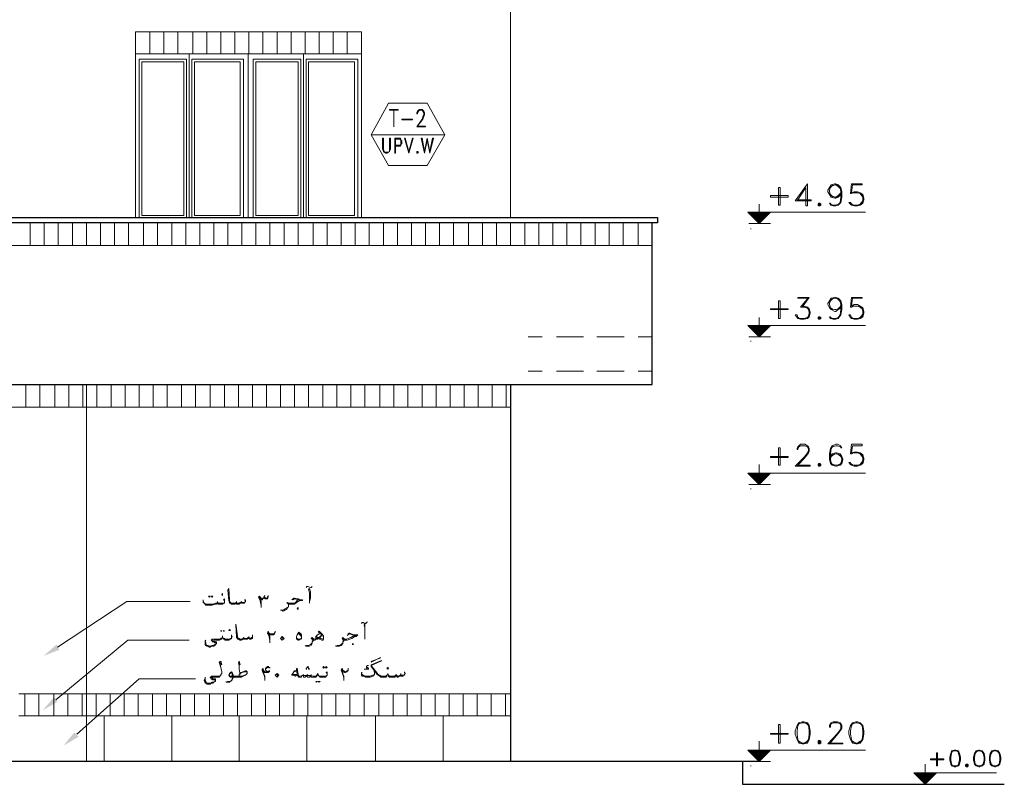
# Model space of a CAD drawing. Header units: metres. Extents: x 6 to 182, y 4 to 63.
# Tile 7 of 28: x 55 to 66, y 14 to 22. Entities that reach past the tile are written whole.
import ezdxf

# ---------------------------------------------------------------- set-up
doc = ezdxf.new("R2010")
doc.units = ezdxf.units.M
doc.header["$MEASUREMENT"] = 0
for name, color, linetype in [('PDF16_hatch-plan', 7, 'Continuous'), ('PDF16_khatchin', 7, 'Continuous'), ('PDF16_rahpelee', 7, 'Continuous'), ('PDF16_Sym tip Door', 7, 'Continuous'), ('PDF16_Sym Tip Win', 7, 'Continuous'), ('PDF16_textt', 7, 'Continuous'), ('PDF16_WIN', 7, 'Continuous')]:
    doc.layers.add(name, color=color, linetype=linetype)

msp = doc.modelspace()

# ---------------------------------------------------------------- linework, layer by layer
at = {"layer": 'PDF16_hatch-plan', "lineweight": 18}
for points in [[(56.317, 21.609), (56.317, 21.85)], [(56.471, 21.609), (56.471, 21.85)], [(56.625, 21.609), (56.625, 21.85)], [(56.779, 21.609), (56.779, 21.85)], [(56.943, 21.609), (56.943, 21.85)], [(57.097, 21.609), (57.097, 21.85)], [(57.251, 21.609), (57.251, 21.85)], [(57.405, 21.609), (57.405, 21.85)], [(57.559, 21.609), (57.559, 21.85)], [(57.713, 21.609), (57.713, 21.85)], [(57.867, 21.609), (57.867, 21.85)], [(58.022, 21.609), (58.022, 21.85)], [(58.176, 21.609), (58.176, 21.85)], [(58.33, 21.609), (58.33, 21.85)], [(58.484, 21.609), (58.484, 21.85)], [(58.638, 21.609), (58.638, 21.85)], [(55.161, 19.51), (55.161, 19.76)], [(55.315, 19.51), (55.315, 19.76)], [(55.469, 19.51), (55.469, 19.76)], [(55.623, 19.51), (55.623, 19.76)], [(55.777, 19.51), (55.777, 19.76)], [(55.932, 19.51), (55.932, 19.76)], [(56.086, 19.51), (56.086, 19.76)], [(56.24, 19.51), (56.24, 19.76)], [(56.404, 19.51), (56.404, 19.76)], [(56.558, 19.51), (56.558, 19.76)], [(56.712, 19.51), (56.712, 19.76)], [(56.866, 19.51), (56.866, 19.76)], [(57.02, 19.51), (57.02, 19.76)], [(57.174, 19.51), (57.174, 19.76)], [(57.328, 19.51), (57.328, 19.76)], [(57.482, 19.51), (57.482, 19.76)], [(57.636, 19.51), (57.636, 19.76)], [(57.79, 19.51), (57.79, 19.76)], [(57.945, 19.51), (57.945, 19.76)], [(58.099, 19.51), (58.099, 19.76)], [(58.262, 19.51), (58.262, 19.76)], [(58.416, 19.51), (58.416, 19.76)], [(58.571, 19.51), (58.571, 19.76)], [(58.725, 19.51), (58.725, 19.76)], [(58.879, 19.51), (58.879, 19.76)], [(59.033, 19.51), (59.033, 19.76)], [(59.187, 19.51), (59.187, 19.76)], [(59.341, 19.51), (59.341, 19.76)], [(59.495, 19.51), (59.495, 19.76)], [(59.649, 19.51), (59.649, 19.76)], [(59.803, 19.51), (59.803, 19.76)], [(59.967, 19.51), (59.967, 19.76)], [(60.121, 19.51), (60.121, 19.76)], [(60.275, 19.51), (60.275, 19.76)], [(60.429, 19.51), (60.429, 19.76)], [(60.583, 19.51), (60.583, 19.76)], [(60.738, 19.51), (60.738, 19.76)], [(60.892, 19.51), (60.892, 19.76)], [(61.046, 19.51), (61.046, 19.76)], [(61.2, 19.51), (61.2, 19.76)], [(61.354, 19.51), (61.354, 19.76)], [(61.508, 19.51), (61.508, 19.76)], [(61.662, 19.51), (61.662, 19.76)], [(61.826, 19.51), (61.826, 19.76)], [(61.98, 19.51), (61.98, 19.76)]]:
    msp.add_lwpolyline(points, dxfattribs=at)
at = {"layer": 'PDF16_hatch-plan', "lineweight": 20}
for points in [[(55.113, 17.737), (55.113, 17.988)], [(55.267, 17.737), (55.267, 17.988)], [(55.431, 17.737), (55.431, 17.988)], [(55.585, 17.737), (55.585, 17.988)], [(55.739, 17.737), (55.739, 17.988)], [(55.893, 17.737), (55.893, 17.988)], [(56.047, 17.737), (56.047, 17.988)], [(56.201, 17.737), (56.201, 17.988)], [(56.355, 17.737), (56.355, 17.988)], [(56.509, 17.737), (56.509, 17.988)], [(56.664, 17.737), (56.664, 17.988)], [(56.818, 17.737), (56.818, 17.988)], [(56.972, 17.737), (56.972, 17.988)], [(57.135, 17.737), (57.135, 17.988)], [(57.29, 17.737), (57.29, 17.988)], [(57.444, 17.737), (57.444, 17.988)], [(57.598, 17.737), (57.598, 17.988)], [(57.752, 17.737), (57.752, 17.988)], [(57.906, 17.737), (57.906, 17.988)], [(58.06, 17.737), (58.06, 17.988)], [(58.214, 17.737), (58.214, 17.988)], [(58.368, 17.737), (58.368, 17.988)], [(58.522, 17.737), (58.522, 17.988)], [(58.676, 17.737), (58.676, 17.988)], [(58.831, 17.737), (58.831, 17.988)], [(58.994, 17.737), (58.994, 17.988)], [(59.148, 17.737), (59.148, 17.988)], [(59.303, 17.737), (59.303, 17.988)], [(59.457, 17.737), (59.457, 17.988)], [(59.611, 17.737), (59.611, 17.988)], [(59.765, 17.737), (59.765, 17.988)], [(59.919, 17.737), (59.919, 17.988)], [(60.073, 17.737), (60.073, 17.988)], [(60.227, 17.737), (60.227, 17.988)], [(60.381, 17.737), (60.381, 17.988)], [(55.103, 14.357), (55.103, 14.598)], [(55.257, 14.357), (55.257, 14.598)], [(55.421, 14.357), (55.421, 14.598)], [(55.575, 14.357), (55.575, 14.598)], [(55.729, 14.357), (55.729, 14.598)], [(55.883, 14.357), (55.883, 14.598)], [(56.038, 14.357), (56.038, 14.598)], [(56.192, 14.357), (56.192, 14.598)], [(56.346, 14.357), (56.346, 14.598)], [(56.5, 14.357), (56.5, 14.598)], [(56.654, 14.357), (56.654, 14.598)], [(56.808, 14.357), (56.808, 14.598)], [(56.962, 14.357), (56.962, 14.598)], [(57.126, 14.357), (57.126, 14.598)], [(57.28, 14.357), (57.28, 14.598)], [(57.434, 14.357), (57.434, 14.598)], [(57.588, 14.357), (57.588, 14.598)], [(57.742, 14.357), (57.742, 14.598)], [(57.896, 14.357), (57.896, 14.598)], [(58.05, 14.357), (58.05, 14.598)], [(58.205, 14.357), (58.205, 14.598)], [(58.359, 14.357), (58.359, 14.598)], [(58.513, 14.357), (58.513, 14.598)], [(58.667, 14.357), (58.667, 14.598)], [(58.821, 14.357), (58.821, 14.598)], [(58.985, 14.357), (58.985, 14.598)], [(59.139, 14.357), (59.139, 14.598)], [(59.293, 14.357), (59.293, 14.598)], [(59.447, 14.357), (59.447, 14.598)], [(59.601, 14.357), (59.601, 14.598)], [(59.755, 14.357), (59.755, 14.598)], [(59.909, 14.357), (59.909, 14.598)], [(60.063, 14.357), (60.063, 14.598)], [(60.217, 14.357), (60.217, 14.598)], [(60.372, 14.357), (60.372, 14.598)], [(55.97, 14.357), (55.97, 13.856)], [(56.712, 14.357), (56.712, 13.856)], [(57.453, 14.357), (57.453, 13.856)], [(58.195, 14.357), (58.195, 13.856)], [(58.946, 14.357), (58.946, 13.856)], [(59.688, 14.357), (59.688, 13.856)]]:
    msp.add_lwpolyline(points, dxfattribs=at)
at = {"layer": 'PDF16_khatchin', "lineweight": 18}
for points in [[(60.776, 18.508), (60.622, 18.508)], [(61.229, 18.508), (60.93, 18.508)], [(61.672, 18.508), (61.373, 18.508)], [(61.98, 18.508), (61.826, 18.508)], [(60.776, 18.132), (60.622, 18.132)], [(61.229, 18.132), (60.93, 18.132)], [(61.672, 18.132), (61.373, 18.132)], [(61.98, 18.132), (61.826, 18.132)]]:
    msp.add_lwpolyline(points, dxfattribs=at)
at = {"layer": 'PDF16_rahpelee', "lineweight": 18}
for points in [[(60.429, 19.818), (60.429, 23.795), (48.439, 23.795)], [(55.777, 17.988), (55.777, 13.856)], [(55.777, 14.598), (55.036, 14.598)], [(55.777, 14.357), (55.036, 14.357)]]:
    msp.add_lwpolyline(points, dxfattribs=at)
at = {"layer": 'PDF16_rahpelee', "lineweight": 20}
for points in [[(56.317, 21.609), (56.317, 21.85), (58.792, 21.85), (58.792, 21.609), (56.317, 21.609), (56.317, 19.818)], [(61.98, 19.51), (46.936, 19.51)], [(60.429, 17.737), (46.936, 17.737)], [(60.429, 14.598), (55.777, 14.598)], [(60.429, 14.357), (55.777, 14.357)]]:
    msp.add_lwpolyline(points, dxfattribs=at)
at = {"layer": 'PDF16_rahpelee', "lineweight": 30}
for points in [[(46.936, 13.856), (46.936, 19.818), (62.038, 19.818), (62.038, 19.76), (61.98, 19.76)], [(46.936, 17.988), (61.98, 17.988), (61.98, 19.76), (46.936, 19.76)], [(60.429, 17.988), (60.429, 13.856)], [(63.165, 13.856), (19.526, 13.856)], [(62.972, 13.856), (62.972, 13.606), (65.842, 13.606)]]:
    msp.add_lwpolyline(points, dxfattribs=at)
at = {"layer": 'PDF16_Sym tip Door', "lineweight": 18}
for points in [[(63.059, 19.693), (63.068, 19.693)], [(63.059, 18.46), (63.068, 18.46)], [(63.059, 16.842), (63.068, 16.842)], [(63.059, 13.808), (63.068, 13.808)]]:
    msp.add_lwpolyline(points, dxfattribs=at)
at = {"layer": 'PDF16_Sym Tip Win', "lineweight": 18}
for points in [[(59.514, 20.386), (59.707, 20.723), (59.514, 21.07), (59.091, 21.07), (58.898, 20.723), (59.091, 20.386)], [(59.197, 20.993), (59.1, 20.993), (59.1, 21.002), (59.197, 21.002)], [(59.351, 20.887), (59.235, 20.887), (59.235, 20.896), (59.351, 20.896)], [(59.11, 20.685), (59.1, 20.685), (59.1, 20.569), (59.1, 20.54), (59.091, 20.531), (59.071, 20.531), (59.062, 20.531), (59.042, 20.531), (59.042, 20.54), (59.033, 20.569), (59.033, 20.685), (59.023, 20.685), (59.023, 20.569), (59.033, 20.54), (59.042, 20.531), (59.062, 20.521), (59.071, 20.521), (59.091, 20.531), (59.1, 20.54), (59.11, 20.569)], [(59.312, 20.521), (59.264, 20.685), (59.274, 20.685), (59.312, 20.54), (59.351, 20.685), (59.36, 20.685)], [(59.543, 20.521), (59.514, 20.665), (59.486, 20.521), (59.447, 20.685), (59.457, 20.685), (59.486, 20.54), (59.514, 20.685), (59.543, 20.54), (59.572, 20.685), (59.582, 20.685)], [(59.399, 20.54), (59.399, 20.531), (59.399, 20.521), (59.408, 20.521), (59.418, 20.531), (59.408, 20.54)]]:
    msp.add_lwpolyline(points, close=True, dxfattribs=at)
for points in [[(59.148, 20.993), (59.148, 20.81), (59.148, 20.993)], [(59.399, 20.81), (59.457, 20.896), (59.466, 20.925), (59.476, 20.945), (59.476, 20.964), (59.466, 20.983), (59.457, 20.993), (59.428, 20.993), (59.418, 20.983), (59.408, 20.964), (59.408, 20.954), (59.399, 20.954), (59.399, 20.964), (59.408, 20.983), (59.418, 20.993), (59.428, 21.002), (59.457, 21.002), (59.466, 20.993), (59.476, 20.983), (59.486, 20.964), (59.486, 20.945), (59.476, 20.925), (59.466, 20.896), (59.399, 20.81), (59.495, 20.81), (59.495, 20.819), (59.399, 20.819)], [(59.148, 20.81), (59.148, 20.81)], [(59.707, 20.723), (58.898, 20.723)], [(59.168, 20.598), (59.216, 20.598), (59.225, 20.608), (59.225, 20.617), (59.235, 20.627), (59.235, 20.656), (59.225, 20.665), (59.225, 20.675), (59.216, 20.685), (59.158, 20.685), (59.158, 20.521), (59.168, 20.521), (59.168, 20.675), (59.216, 20.675), (59.225, 20.665), (59.225, 20.656), (59.225, 20.627), (59.225, 20.617), (59.216, 20.608), (59.168, 20.608)], [(59.399, 20.531), (59.408, 20.531), (59.399, 20.531)]]:
    msp.add_lwpolyline(points, dxfattribs=at)
at = {"layer": 'PDF16_textt', "lineweight": 20}
for points in [[(63.386, 19.953), (63.386, 20.145), (63.367, 20.145), (63.367, 19.953)], [(63.473, 20.039), (63.28, 20.039), (63.28, 20.059), (63.473, 20.059)], [(63.81, 19.972), (63.8, 19.962), (63.8, 19.953), (63.81, 19.943), (63.82, 19.943), (63.829, 19.953), (63.829, 19.962), (63.82, 19.972)], [(63.81, 19.962), (63.81, 19.953), (63.82, 19.953), (63.82, 19.962)], [(63.386, 18.71), (63.386, 18.903), (63.367, 18.903), (63.367, 18.71)], [(63.473, 18.807), (63.28, 18.807), (63.28, 18.816), (63.473, 18.816)], [(63.81, 18.729), (63.8, 18.72), (63.8, 18.71), (63.81, 18.701), (63.82, 18.701), (63.829, 18.71), (63.829, 18.72), (63.82, 18.729)], [(63.81, 18.72), (63.81, 18.71), (63.82, 18.71), (63.82, 18.72)], [(63.386, 17.102), (63.386, 17.294), (63.367, 17.294), (63.367, 17.102)], [(63.473, 17.188), (63.28, 17.188), (63.28, 17.198), (63.473, 17.198)], [(63.81, 17.121), (63.8, 17.111), (63.8, 17.102), (63.81, 17.092), (63.82, 17.092), (63.829, 17.102), (63.829, 17.111), (63.82, 17.121)], [(63.81, 17.111), (63.81, 17.102), (63.82, 17.102), (63.82, 17.111)], [(57.126, 15.667), (57.135, 15.667), (57.126, 15.657), (57.116, 15.667)], [(57.155, 15.667), (57.164, 15.667), (57.155, 15.657), (57.145, 15.667)], [(57.27, 15.676), (57.27, 15.686), (57.27, 15.696), (57.261, 15.686)], [(58.099, 15.522), (58.099, 15.532), (58.099, 15.542), (58.089, 15.532)], [(57.251, 15.291), (57.261, 15.282), (57.251, 15.282)], [(57.28, 15.291), (57.29, 15.282), (57.28, 15.282)], [(57.347, 15.291), (57.357, 15.291), (57.347, 15.301), (57.338, 15.291)], [(57.906, 15.204), (57.925, 15.224), (57.945, 15.204), (57.925, 15.185)], [(58.108, 15.272), (58.128, 15.253), (58.137, 15.243), (58.137, 15.233), (58.137, 15.224), (58.137, 15.214), (58.137, 15.204), (58.128, 15.195), (58.118, 15.195), (58.108, 15.185), (58.099, 15.185), (58.089, 15.195), (58.079, 15.195), (58.079, 15.204), (58.079, 15.224), (58.089, 15.243), (58.099, 15.262)], [(58.696, 15.137), (58.705, 15.137), (58.696, 15.147)], [(58.908, 14.954), (59.004, 14.993), (58.994, 14.993), (58.898, 14.944)], [(57.848, 14.8), (57.867, 14.819), (57.887, 14.8), (57.867, 14.781)], [(58.089, 14.81), (58.07, 14.79), (58.041, 14.8), (58.031, 14.8), (58.031, 14.81), (58.041, 14.819), (58.05, 14.838), (58.06, 14.848), (58.079, 14.848), (58.06, 14.838), (58.05, 14.838), (58.041, 14.819), (58.041, 14.81), (58.05, 14.81), (58.079, 14.81)], [(58.185, 14.867), (58.195, 14.867), (58.185, 14.877)], [(58.205, 14.887), (58.214, 14.887), (58.205, 14.896), (58.195, 14.887)], [(58.214, 14.867), (58.224, 14.867), (58.214, 14.877)], [(58.378, 14.896), (58.388, 14.887), (58.378, 14.877), (58.368, 14.887)], [(58.407, 14.896), (58.416, 14.887), (58.407, 14.877), (58.397, 14.887)], [(59.081, 14.867), (59.091, 14.877), (59.081, 14.887), (59.071, 14.877)], [(58.301, 14.733), (58.31, 14.733), (58.301, 14.723), (58.291, 14.733)], [(58.33, 14.733), (58.339, 14.733), (58.33, 14.723), (58.32, 14.733)], [(63.386, 14.058), (63.386, 14.261), (63.367, 14.261), (63.367, 14.058)], [(63.627, 14.289), (63.588, 14.28), (63.569, 14.251), (63.55, 14.193), (63.55, 14.155), (63.569, 14.097), (63.588, 14.058), (63.627, 14.049), (63.646, 14.049), (63.685, 14.058), (63.704, 14.097), (63.714, 14.155), (63.714, 14.193), (63.704, 14.251), (63.685, 14.28), (63.646, 14.289)], [(64.214, 14.289), (64.176, 14.28), (64.157, 14.251), (64.137, 14.193), (64.137, 14.155), (64.157, 14.097), (64.176, 14.058), (64.214, 14.049), (64.234, 14.049), (64.263, 14.058), (64.291, 14.097), (64.301, 14.155), (64.301, 14.193), (64.291, 14.251), (64.263, 14.28), (64.234, 14.289)], [(63.473, 14.155), (63.28, 14.155), (63.28, 14.164), (63.473, 14.164)], [(63.81, 14.087), (63.8, 14.078), (63.8, 14.058), (63.81, 14.049), (63.82, 14.049), (63.829, 14.058), (63.829, 14.078), (63.82, 14.087)], [(63.81, 14.078), (63.81, 14.058), (63.82, 14.058), (63.82, 14.078)], [(65.11, 13.808), (65.11, 13.952), (65.1, 13.952), (65.1, 13.808)], [(65.293, 13.981), (65.264, 13.972), (65.255, 13.943), (65.245, 13.904), (65.245, 13.875), (65.255, 13.827), (65.264, 13.808), (65.293, 13.798), (65.312, 13.798), (65.341, 13.808), (65.351, 13.827), (65.361, 13.875), (65.361, 13.904), (65.351, 13.943), (65.341, 13.972), (65.312, 13.981)], [(65.563, 13.981), (65.534, 13.972), (65.515, 13.943), (65.505, 13.904), (65.505, 13.875), (65.515, 13.827), (65.534, 13.808), (65.563, 13.798), (65.572, 13.798), (65.601, 13.808), (65.621, 13.827), (65.63, 13.875), (65.63, 13.904), (65.621, 13.943), (65.601, 13.972), (65.572, 13.981)], [(65.736, 13.981), (65.707, 13.972), (65.688, 13.943), (65.678, 13.904), (65.678, 13.875), (65.688, 13.827), (65.707, 13.808), (65.736, 13.798), (65.746, 13.798), (65.775, 13.808), (65.794, 13.827), (65.804, 13.875), (65.804, 13.904), (65.794, 13.943), (65.775, 13.972), (65.746, 13.981)], [(65.178, 13.875), (65.033, 13.875), (65.033, 13.885), (65.178, 13.885)], [(65.428, 13.827), (65.418, 13.818), (65.418, 13.808), (65.428, 13.798), (65.438, 13.798), (65.447, 13.808), (65.447, 13.818), (65.438, 13.827)], [(65.428, 13.818), (65.428, 13.808), (65.438, 13.808), (65.438, 13.818)]]:
    msp.add_lwpolyline(points, close=True, dxfattribs=at)
for points in [[(63.569, 20.001), (63.665, 20.145), (63.665, 19.943), (63.685, 19.943), (63.685, 20.184), (63.55, 20.001), (63.723, 20.001), (63.723, 20.01), (63.569, 20.01)], [(64.051, 20.068), (64.022, 20.039), (63.993, 20.03), (63.983, 20.03), (63.945, 20.039), (63.925, 20.068), (63.906, 20.097), (63.906, 20.116), (63.925, 20.145), (63.945, 20.174), (63.983, 20.184), (63.993, 20.184), (64.022, 20.174), (64.051, 20.145), (64.06, 20.097), (64.06, 20.039), (64.051, 19.982), (64.022, 19.953), (63.993, 19.943), (63.964, 19.943), (63.935, 19.953), (63.925, 19.972), (63.935, 19.972), (63.945, 19.953)], [(63.964, 20.039), (63.935, 20.068), (63.925, 20.097), (63.925, 20.116), (63.935, 20.145), (63.964, 20.174)], [(63.925, 20.126), (63.945, 20.155), (63.983, 20.174), (63.993, 20.174), (64.022, 20.155), (64.051, 20.126)], [(64.051, 20.087), (64.022, 20.059), (63.993, 20.039), (63.983, 20.039), (63.945, 20.059), (63.925, 20.087)], [(64.003, 20.174), (64.041, 20.145), (64.051, 20.097), (64.051, 20.039), (64.041, 19.982), (64.012, 19.953)], [(64.051, 20.097), (64.041, 20.068), (64.003, 20.039)], [(64.291, 20.001), (64.263, 19.962), (64.234, 19.953), (64.195, 19.953), (64.166, 19.962), (64.157, 19.982), (64.137, 19.982), (64.157, 19.962), (64.166, 19.953), (64.195, 19.943), (64.234, 19.943), (64.263, 19.953), (64.291, 19.972), (64.301, 20.01), (64.301, 20.03), (64.291, 20.068), (64.263, 20.087), (64.234, 20.097), (64.195, 20.097), (64.166, 20.087), (64.176, 20.174), (64.282, 20.174), (64.282, 20.184), (64.166, 20.184), (64.157, 20.078), (64.166, 20.078), (64.186, 20.087), (64.234, 20.087), (64.263, 20.078), (64.291, 20.039)], [(64.243, 20.087), (64.282, 20.068), (64.291, 20.03), (64.291, 20.01), (64.282, 19.972), (64.243, 19.953)], [(63.28, 19.876), (63.155, 19.75), (63.03, 19.876), (64.32, 19.876)], [(63.155, 19.75), (63.155, 19.962)], [(64.022, 19.962), (63.993, 19.953), (63.964, 19.953), (63.935, 19.962)], [(64.186, 19.953), (64.157, 19.972)], [(63.039, 19.75), (63.28, 19.75)], [(63.694, 18.932), (63.579, 18.932), (63.579, 18.941), (63.704, 18.941), (63.627, 18.835)], [(63.694, 18.941), (63.608, 18.835), (63.646, 18.835), (63.685, 18.826), (63.704, 18.787)], [(64.051, 18.826), (64.022, 18.807), (63.993, 18.787), (63.983, 18.787), (63.945, 18.807), (63.925, 18.826), (63.906, 18.864), (63.906, 18.874), (63.925, 18.903), (63.945, 18.932), (63.983, 18.941), (63.993, 18.941), (64.022, 18.932), (64.051, 18.903), (64.06, 18.864), (64.06, 18.807), (64.051, 18.749), (64.022, 18.71), (63.993, 18.701), (63.964, 18.701), (63.935, 18.71), (63.925, 18.729), (63.935, 18.729), (63.945, 18.71)], [(63.964, 18.807), (63.935, 18.826), (63.925, 18.864), (63.925, 18.874), (63.935, 18.903), (63.964, 18.932)], [(63.925, 18.884), (63.945, 18.922), (63.983, 18.932), (63.993, 18.932), (64.022, 18.922), (64.051, 18.884)], [(64.003, 18.932), (64.041, 18.903), (64.051, 18.864), (64.051, 18.807), (64.041, 18.749), (64.012, 18.71)], [(64.291, 18.758), (64.263, 18.72), (64.234, 18.71), (64.195, 18.71), (64.166, 18.72), (64.157, 18.749), (64.137, 18.749), (64.157, 18.72), (64.166, 18.71), (64.195, 18.701), (64.234, 18.701), (64.263, 18.71), (64.291, 18.729), (64.301, 18.768), (64.301, 18.787), (64.291, 18.826), (64.263, 18.845), (64.234, 18.864), (64.195, 18.864), (64.166, 18.845), (64.176, 18.932), (64.282, 18.932), (64.282, 18.941), (64.166, 18.941), (64.157, 18.835), (64.166, 18.835), (64.186, 18.845), (64.234, 18.845), (64.263, 18.835), (64.291, 18.807)], [(63.627, 18.845), (63.646, 18.845), (63.685, 18.835), (63.704, 18.816), (63.714, 18.778), (63.714, 18.768), (63.704, 18.729), (63.685, 18.71), (63.646, 18.701), (63.608, 18.701), (63.579, 18.71), (63.569, 18.72), (63.55, 18.749), (63.569, 18.749), (63.579, 18.72), (63.608, 18.71), (63.646, 18.71), (63.685, 18.72), (63.704, 18.758)], [(63.656, 18.835), (63.694, 18.816), (63.704, 18.778), (63.704, 18.768), (63.694, 18.729), (63.656, 18.71)], [(64.051, 18.845), (64.022, 18.816), (63.993, 18.807), (63.983, 18.807), (63.945, 18.816), (63.925, 18.845)], [(64.051, 18.864), (64.041, 18.826), (64.003, 18.807)], [(64.243, 18.845), (64.282, 18.826), (64.291, 18.787), (64.291, 18.768), (64.282, 18.729), (64.243, 18.71)], [(63.155, 18.508), (63.155, 18.72)], [(63.598, 18.71), (63.569, 18.729)], [(64.022, 18.72), (63.993, 18.71), (63.964, 18.71), (63.935, 18.72)], [(64.186, 18.71), (64.157, 18.729)], [(63.28, 18.633), (63.155, 18.508), (63.03, 18.633), (64.32, 18.633)], [(63.039, 18.508), (63.28, 18.508)], [(63.569, 17.102), (63.714, 17.102), (63.714, 17.092), (63.55, 17.092), (63.656, 17.198), (63.685, 17.237), (63.694, 17.256), (63.694, 17.285), (63.685, 17.304), (63.656, 17.314), (63.608, 17.314), (63.588, 17.304), (63.579, 17.285), (63.579, 17.275), (63.569, 17.275), (63.569, 17.285), (63.579, 17.304), (63.588, 17.314), (63.608, 17.333), (63.656, 17.333), (63.685, 17.314), (63.694, 17.304), (63.704, 17.285), (63.704, 17.256), (63.694, 17.237), (63.665, 17.198), (63.569, 17.092)], [(64.041, 17.314), (64.051, 17.294), (64.06, 17.294), (64.051, 17.314), (64.012, 17.333), (63.993, 17.333), (63.954, 17.314), (63.935, 17.285), (63.925, 17.227), (63.925, 17.169), (63.935, 17.121), (63.954, 17.102), (63.993, 17.092), (64.003, 17.092), (64.041, 17.102), (64.06, 17.121), (64.07, 17.16), (64.07, 17.169), (64.06, 17.198), (64.041, 17.227), (64.003, 17.237), (63.993, 17.237), (63.954, 17.227), (63.935, 17.198)], [(63.964, 17.314), (63.945, 17.285), (63.935, 17.227), (63.935, 17.169), (63.945, 17.121), (63.983, 17.102)], [(64.051, 17.304), (64.012, 17.314), (63.993, 17.314), (63.954, 17.304)], [(64.291, 17.15), (64.263, 17.111), (64.234, 17.102), (64.195, 17.102), (64.166, 17.111), (64.157, 17.131), (64.137, 17.131), (64.157, 17.111), (64.166, 17.102), (64.195, 17.092), (64.234, 17.092), (64.263, 17.102), (64.291, 17.121), (64.301, 17.16), (64.301, 17.179), (64.291, 17.217), (64.263, 17.237), (64.234, 17.246), (64.195, 17.246), (64.166, 17.237), (64.176, 17.314), (64.282, 17.314), (64.282, 17.333), (64.166, 17.333), (64.157, 17.227), (64.166, 17.227), (64.186, 17.237), (64.234, 17.237), (64.263, 17.227), (64.291, 17.188)], [(64.06, 17.179), (64.041, 17.217), (64.003, 17.227), (63.993, 17.227), (63.954, 17.217), (63.935, 17.179)], [(63.983, 17.227), (63.945, 17.198), (63.935, 17.169)], [(64.012, 17.102), (64.051, 17.121), (64.06, 17.16), (64.06, 17.169), (64.051, 17.198), (64.012, 17.227)], [(64.243, 17.237), (64.282, 17.217), (64.291, 17.179), (64.291, 17.16), (64.282, 17.121), (64.243, 17.102)], [(63.155, 16.89), (63.155, 17.111)], [(63.935, 17.15), (63.954, 17.111), (63.993, 17.102), (64.003, 17.102), (64.041, 17.111), (64.06, 17.15)], [(64.186, 17.102), (64.157, 17.121)], [(63.28, 17.015), (63.155, 16.89), (63.03, 17.015), (64.32, 17.015)], [(63.039, 16.89), (63.28, 16.89)], [(58.185, 15.763), (58.195, 15.773), (58.205, 15.773), (58.233, 15.763), (58.243, 15.763), (58.253, 15.773)], [(57.521, 15.619), (57.511, 15.628), (57.521, 15.628), (57.521, 15.619), (57.521, 15.609), (57.511, 15.599), (57.511, 15.59), (57.501, 15.59), (57.492, 15.59), (57.482, 15.59), (57.473, 15.599), (57.463, 15.59), (57.453, 15.58), (57.444, 15.58), (57.434, 15.58), (57.424, 15.58), (57.424, 15.59), (57.415, 15.599), (57.415, 15.59), (57.405, 15.58), (57.396, 15.58), (57.376, 15.58), (57.367, 15.58), (57.357, 15.59), (57.347, 15.59), (57.347, 15.599), (57.338, 15.619), (57.328, 15.734), (57.338, 15.753), (57.347, 15.628), (57.347, 15.609), (57.357, 15.599), (57.367, 15.59), (57.376, 15.59), (57.396, 15.59), (57.415, 15.59), (57.415, 15.599), (57.424, 15.599), (57.424, 15.59), (57.434, 15.59), (57.453, 15.59), (57.463, 15.599), (57.473, 15.599), (57.473, 15.609), (57.482, 15.599), (57.501, 15.599), (57.511, 15.599), (57.521, 15.609)], [(57.694, 15.542), (57.694, 15.551), (57.694, 15.57), (57.684, 15.609), (57.684, 15.628), (57.665, 15.657), (57.675, 15.667), (57.694, 15.647), (57.694, 15.638), (57.704, 15.638), (57.713, 15.647), (57.723, 15.647)], [(57.675, 15.667), (57.684, 15.647), (57.684, 15.638), (57.694, 15.628), (57.704, 15.628), (57.713, 15.638), (57.723, 15.647), (57.723, 15.657)], [(57.771, 15.657), (57.762, 15.647), (57.762, 15.638), (57.752, 15.638), (57.742, 15.638), (57.733, 15.638), (57.733, 15.647), (57.723, 15.657), (57.733, 15.676)], [(57.733, 15.657), (57.742, 15.647), (57.752, 15.647), (57.762, 15.647), (57.762, 15.657), (57.771, 15.667), (57.771, 15.676)], [(58.224, 15.59), (58.224, 15.609), (58.233, 15.647), (58.233, 15.715), (58.224, 15.753), (58.214, 15.744), (58.224, 15.705), (58.224, 15.667), (58.224, 15.609)], [(55.46, 15.108), (56.221, 15.609), (56.914, 15.609)], [(57.29, 15.599), (57.29, 15.609), (57.29, 15.619), (57.28, 15.628), (57.29, 15.638), (57.29, 15.628), (57.29, 15.619), (57.29, 15.609), (57.29, 15.599), (57.29, 15.59), (57.28, 15.59), (57.27, 15.58), (57.251, 15.58), (57.232, 15.58), (57.222, 15.58), (57.213, 15.59), (57.213, 15.599), (57.213, 15.609), (57.213, 15.599), (57.203, 15.59), (57.203, 15.58), (57.193, 15.58), (57.155, 15.57), (57.135, 15.57), (57.116, 15.57), (57.087, 15.57), (57.068, 15.59), (57.058, 15.599), (57.058, 15.609), (57.058, 15.628)], [(57.058, 15.609), (57.068, 15.59), (57.087, 15.58), (57.116, 15.58), (57.126, 15.58), (57.164, 15.58), (57.193, 15.59), (57.203, 15.59), (57.213, 15.599), (57.222, 15.59), (57.232, 15.59), (57.261, 15.59), (57.28, 15.59), (57.29, 15.59)], [(57.424, 15.609), (57.424, 15.599)], [(57.473, 15.609), (57.473, 15.609)], [(57.684, 15.638), (57.694, 15.609), (57.694, 15.59), (57.694, 15.561)], [(57.906, 15.513), (57.916, 15.513), (57.935, 15.503), (57.954, 15.513), (57.973, 15.522), (57.983, 15.542), (57.993, 15.551), (57.993, 15.57), (57.993, 15.58), (58.002, 15.58), (57.993, 15.59), (57.983, 15.599)], [(57.916, 15.513), (57.925, 15.513), (57.945, 15.522), (57.964, 15.532), (57.983, 15.542), (57.993, 15.551)], [(57.993, 15.57), (57.993, 15.58), (57.983, 15.59), (57.973, 15.59), (57.983, 15.599), (57.993, 15.59), (58.002, 15.59), (58.022, 15.59), (58.05, 15.59), (58.07, 15.599), (58.089, 15.619), (58.108, 15.628), (58.128, 15.628), (58.108, 15.628), (58.06, 15.638), (58.041, 15.628)], [(58.031, 15.628), (58.05, 15.647), (58.06, 15.647), (58.099, 15.638), (58.118, 15.628), (58.128, 15.628), (58.147, 15.628), (58.147, 15.619), (58.128, 15.619), (58.118, 15.619), (58.099, 15.609), (58.079, 15.599), (58.06, 15.58), (58.031, 15.58), (58.002, 15.58)], [(57.598, 15.224), (57.598, 15.233), (57.598, 15.243), (57.598, 15.233), (57.598, 15.224), (57.598, 15.214), (57.598, 15.204), (57.588, 15.204), (57.579, 15.195), (57.569, 15.195), (57.559, 15.204), (57.55, 15.204), (57.55, 15.214), (57.54, 15.195), (57.53, 15.195), (57.521, 15.195), (57.511, 15.195), (57.501, 15.195), (57.501, 15.204), (57.492, 15.195), (57.473, 15.185), (57.463, 15.185), (57.444, 15.195), (57.434, 15.195), (57.434, 15.204), (57.424, 15.214), (57.424, 15.224), (57.415, 15.349), (57.415, 15.359), (57.434, 15.233), (57.434, 15.224), (57.434, 15.214), (57.444, 15.204), (57.453, 15.204), (57.463, 15.195), (57.482, 15.195), (57.492, 15.204), (57.501, 15.204), (57.501, 15.214), (57.511, 15.204), (57.521, 15.204), (57.53, 15.204), (57.54, 15.204), (57.55, 15.214), (57.559, 15.214), (57.569, 15.204), (57.579, 15.204), (57.588, 15.214), (57.598, 15.214)], [(58.792, 15.368), (58.802, 15.378), (58.811, 15.378), (58.831, 15.368), (58.84, 15.368), (58.85, 15.378), (58.859, 15.387)], [(58.831, 15.195), (58.831, 15.224), (58.831, 15.262), (58.831, 15.33), (58.831, 15.359), (58.821, 15.349), (58.831, 15.32), (58.831, 15.282), (58.831, 15.224)], [(57.367, 15.214), (57.367, 15.224), (57.367, 15.233), (57.367, 15.243), (57.367, 15.233), (57.376, 15.224), (57.367, 15.214), (57.367, 15.204), (57.357, 15.195), (57.347, 15.195), (57.338, 15.185), (57.318, 15.185), (57.299, 15.185), (57.29, 15.195), (57.28, 15.195), (57.28, 15.204), (57.27, 15.214), (57.27, 15.233), (57.27, 15.214), (57.261, 15.204), (57.261, 15.195), (57.251, 15.195), (57.232, 15.185), (57.222, 15.185), (57.193, 15.185), (57.164, 15.195), (57.155, 15.195), (57.155, 15.185), (57.155, 15.176), (57.164, 15.176), (57.174, 15.176), (57.193, 15.166), (57.203, 15.166), (57.203, 15.156), (57.203, 15.147), (57.193, 15.137), (57.184, 15.127), (57.174, 15.118), (57.155, 15.118), (57.145, 15.118), (57.135, 15.108), (57.126, 15.108), (57.107, 15.118), (57.097, 15.118), (57.087, 15.127), (57.078, 15.137), (57.078, 15.147), (57.078, 15.176), (57.087, 15.185)], [(57.559, 15.224), (57.559, 15.214)], [(57.79, 15.156), (57.79, 15.176), (57.781, 15.224), (57.781, 15.233), (57.762, 15.262), (57.771, 15.282), (57.781, 15.262), (57.79, 15.253), (57.8, 15.253), (57.819, 15.253), (57.829, 15.253), (57.839, 15.262), (57.848, 15.272), (57.848, 15.282)], [(57.848, 15.272), (57.839, 15.262), (57.839, 15.253), (57.829, 15.243), (57.819, 15.243), (57.8, 15.243), (57.79, 15.243), (57.781, 15.253), (57.771, 15.272)], [(57.781, 15.243), (57.79, 15.224), (57.79, 15.204), (57.79, 15.166)], [(57.916, 15.214), (57.925, 15.224), (57.935, 15.214), (57.925, 15.204)], [(58.128, 15.204), (58.118, 15.195), (58.099, 15.195), (58.089, 15.204), (58.079, 15.204), (58.079, 15.224)], [(58.099, 15.253), (58.108, 15.253), (58.118, 15.243), (58.128, 15.233), (58.137, 15.214), (58.137, 15.204)], [(58.108, 15.262), (58.118, 15.253), (58.128, 15.243), (58.137, 15.233)], [(58.378, 15.214), (58.378, 15.224), (58.368, 15.233), (58.359, 15.253), (58.32, 15.272), (58.33, 15.282), (58.359, 15.253), (58.378, 15.233), (58.378, 15.224), (58.378, 15.214), (58.378, 15.204), (58.378, 15.195), (58.368, 15.185), (58.359, 15.185), (58.32, 15.204), (58.301, 15.204), (58.291, 15.214), (58.291, 15.224), (58.301, 15.233), (58.31, 15.243), (58.33, 15.253), (58.339, 15.253), (58.349, 15.253), (58.359, 15.243), (58.349, 15.224), (58.33, 15.204), (58.32, 15.204), (58.31, 15.195), (58.291, 15.195), (58.282, 15.185), (58.272, 15.185), (58.262, 15.185), (58.262, 15.195), (58.262, 15.176), (58.253, 15.166), (58.253, 15.147), (58.243, 15.127), (58.224, 15.118), (58.205, 15.118), (58.185, 15.118), (58.176, 15.127)], [(58.349, 15.233), (58.339, 15.224), (58.33, 15.214), (58.32, 15.204), (58.31, 15.204), (58.291, 15.204), (58.272, 15.195), (58.262, 15.204), (58.253, 15.214), (58.243, 15.204), (58.253, 15.195), (58.253, 15.185), (58.262, 15.185)], [(58.378, 15.204), (58.368, 15.195), (58.349, 15.204), (58.33, 15.214), (58.31, 15.214), (58.301, 15.224), (58.301, 15.233), (58.31, 15.243), (58.33, 15.253)], [(58.638, 15.233), (58.648, 15.253), (58.657, 15.262), (58.667, 15.262), (58.705, 15.243), (58.725, 15.243), (58.734, 15.243), (58.754, 15.243), (58.744, 15.233), (58.734, 15.224), (58.715, 15.224), (58.705, 15.214), (58.686, 15.204), (58.667, 15.195), (58.638, 15.185), (58.609, 15.185), (58.599, 15.185), (58.599, 15.195), (58.599, 15.176), (58.59, 15.166), (58.59, 15.147), (58.571, 15.127), (58.551, 15.118), (58.532, 15.118), (58.513, 15.118), (58.513, 15.127)], [(58.599, 15.185), (58.59, 15.185), (58.59, 15.195), (58.58, 15.204), (58.59, 15.214), (58.599, 15.204), (58.609, 15.195), (58.628, 15.195), (58.648, 15.204), (58.676, 15.214), (58.696, 15.224), (58.715, 15.233), (58.734, 15.233), (58.715, 15.233), (58.667, 15.253), (58.657, 15.253), (58.648, 15.243)], [(55.44, 14.53), (56.23, 15.185), (56.904, 15.185)], [(57.261, 15.214), (57.261, 15.204), (57.251, 15.204), (57.241, 15.195), (57.222, 15.195), (57.213, 15.195), (57.155, 15.195), (57.145, 15.185), (57.155, 15.176), (57.155, 15.166), (57.174, 15.166), (57.184, 15.156), (57.193, 15.156), (57.203, 15.156), (57.203, 15.147), (57.193, 15.137), (57.184, 15.137), (57.164, 15.127), (57.155, 15.127), (57.126, 15.118), (57.116, 15.118), (57.107, 15.127), (57.097, 15.127), (57.087, 15.137), (57.087, 15.147), (57.087, 15.156), (57.078, 15.176)], [(57.27, 15.214), (57.28, 15.204), (57.29, 15.204), (57.299, 15.195), (57.318, 15.195), (57.338, 15.195), (57.357, 15.204), (57.367, 15.204)], [(57.501, 15.214), (57.501, 15.214)], [(58.185, 15.118), (58.195, 15.127), (58.214, 15.127), (58.233, 15.137), (58.253, 15.156), (58.253, 15.166)], [(58.262, 15.195), (58.253, 15.195), (58.253, 15.204)], [(58.522, 15.118), (58.532, 15.127), (58.551, 15.127), (58.571, 15.137), (58.59, 15.156), (58.59, 15.166)], [(58.599, 15.195), (58.59, 15.195), (58.59, 15.204)], [(57.241, 14.944), (57.251, 14.887), (57.261, 14.838), (57.261, 14.819), (57.251, 14.81), (57.251, 14.8), (57.241, 14.79), (57.232, 14.781), (57.213, 14.781), (57.184, 14.781), (57.155, 14.781), (57.145, 14.781), (57.145, 14.771), (57.155, 14.771), (57.164, 14.761), (57.184, 14.761), (57.193, 14.761), (57.193, 14.752), (57.193, 14.742), (57.184, 14.733), (57.174, 14.723), (57.164, 14.713), (57.145, 14.713), (57.135, 14.704), (57.126, 14.704), (57.116, 14.704), (57.097, 14.704), (57.097, 14.713), (57.078, 14.713), (57.078, 14.723), (57.068, 14.742), (57.078, 14.761), (57.078, 14.781)], [(57.232, 14.944), (57.261, 14.916), (57.251, 14.954), (57.232, 14.944), (57.251, 14.887), (57.261, 14.838)], [(57.444, 14.935), (57.463, 14.916), (57.453, 14.954), (57.444, 14.935), (57.453, 14.906), (57.453, 14.867), (57.463, 14.81)], [(57.453, 14.867), (57.453, 14.925), (57.453, 14.954)], [(58.869, 14.906), (58.859, 14.906), (58.85, 14.896), (58.85, 14.887), (58.85, 14.877), (58.869, 14.867), (58.859, 14.867), (58.84, 14.867), (58.821, 14.867)], [(59.274, 14.819), (59.264, 14.829), (59.264, 14.838), (59.274, 14.819), (59.264, 14.81), (59.264, 14.8), (59.254, 14.8), (59.245, 14.79), (59.235, 14.79), (59.225, 14.79), (59.225, 14.8), (59.216, 14.8), (59.216, 14.79), (59.206, 14.79), (59.197, 14.781), (59.187, 14.781), (59.177, 14.79), (59.168, 14.79), (59.168, 14.8), (59.168, 14.79), (59.158, 14.781), (59.148, 14.781), (59.129, 14.781), (59.12, 14.781), (59.1, 14.781), (59.091, 14.79), (59.091, 14.8), (59.081, 14.81), (59.081, 14.819), (59.081, 14.81), (59.071, 14.8), (59.071, 14.79), (59.062, 14.781), (59.052, 14.781), (59.033, 14.781), (59.023, 14.781), (59.004, 14.781), (58.994, 14.79), (58.975, 14.8), (58.965, 14.81), (58.898, 14.896), (58.898, 14.916), (59.014, 14.964), (59.004, 14.954), (58.898, 14.906), (58.975, 14.81), (58.994, 14.8), (59.004, 14.79), (59.023, 14.79), (59.033, 14.79), (59.052, 14.79), (59.062, 14.79), (59.071, 14.8), (59.081, 14.81)], [(57.251, 14.81), (57.251, 14.8), (57.241, 14.79), (57.222, 14.79), (57.213, 14.79), (57.203, 14.79), (57.145, 14.79), (57.145, 14.781), (57.135, 14.781), (57.135, 14.771), (57.145, 14.771), (57.145, 14.761), (57.164, 14.752), (57.174, 14.752), (57.184, 14.752), (57.193, 14.752), (57.193, 14.742), (57.193, 14.733), (57.184, 14.733), (57.174, 14.723), (57.155, 14.723), (57.145, 14.713), (57.116, 14.713), (57.107, 14.713), (57.097, 14.713), (57.087, 14.723), (57.087, 14.733), (57.078, 14.742), (57.078, 14.752), (57.078, 14.761)], [(57.453, 14.79), (57.453, 14.81), (57.463, 14.819), (57.473, 14.829), (57.492, 14.838), (57.521, 14.848), (57.53, 14.848), (57.54, 14.838), (57.54, 14.829), (57.54, 14.819), (57.53, 14.81), (57.521, 14.8), (57.492, 14.79), (57.473, 14.781), (57.444, 14.781), (57.405, 14.781), (57.367, 14.781), (57.357, 14.781), (57.347, 14.79), (57.338, 14.8), (57.347, 14.819), (57.357, 14.829), (57.367, 14.838), (57.376, 14.829), (57.386, 14.81), (57.386, 14.79), (57.386, 14.771), (57.376, 14.752), (57.367, 14.742), (57.347, 14.723), (57.328, 14.723), (57.309, 14.723), (57.309, 14.733)], [(57.347, 14.819), (57.357, 14.819), (57.357, 14.829), (57.367, 14.829), (57.376, 14.819), (57.376, 14.8), (57.386, 14.771), (57.376, 14.761), (57.367, 14.742), (57.347, 14.733), (57.328, 14.733), (57.318, 14.723)], [(57.347, 14.81), (57.347, 14.8), (57.347, 14.79), (57.357, 14.79), (57.405, 14.79), (57.463, 14.79), (57.482, 14.79), (57.511, 14.8), (57.53, 14.81)], [(57.463, 14.819), (57.482, 14.829), (57.511, 14.838), (57.521, 14.838), (57.54, 14.838), (57.54, 14.829)], [(57.79, 14.877), (57.79, 14.887), (57.781, 14.887), (57.771, 14.896), (57.762, 14.896), (57.752, 14.887), (57.742, 14.877), (57.742, 14.867), (57.742, 14.858), (57.752, 14.848), (57.762, 14.838), (57.781, 14.848), (57.79, 14.848), (57.781, 14.838), (57.771, 14.829), (57.752, 14.829), (57.742, 14.829), (57.733, 14.829), (57.723, 14.838), (57.713, 14.848), (57.704, 14.867)], [(57.733, 14.742), (57.733, 14.752), (57.733, 14.771), (57.723, 14.81), (57.713, 14.829), (57.704, 14.858), (57.713, 14.877), (57.723, 14.848), (57.733, 14.838), (57.742, 14.838), (57.762, 14.838)], [(57.723, 14.838), (57.723, 14.81), (57.733, 14.79), (57.733, 14.761)], [(57.742, 14.867), (57.752, 14.877), (57.762, 14.887), (57.771, 14.887), (57.781, 14.887), (57.781, 14.877)], [(57.858, 14.81), (57.867, 14.81), (57.877, 14.8), (57.867, 14.79)], [(58.07, 14.8), (58.041, 14.81)], [(58.156, 14.81), (58.156, 14.8)], [(58.205, 14.81), (58.195, 14.8)], [(58.243, 14.81), (58.243, 14.8)], [(58.599, 14.742), (58.599, 14.752), (58.599, 14.771), (58.59, 14.81), (58.58, 14.829), (58.571, 14.858), (58.58, 14.877), (58.59, 14.858), (58.599, 14.848), (58.609, 14.838), (58.619, 14.838), (58.638, 14.848), (58.648, 14.858), (58.648, 14.867), (58.648, 14.877)], [(58.648, 14.858), (58.648, 14.848), (58.638, 14.848), (58.638, 14.838), (58.619, 14.829), (58.609, 14.829), (58.599, 14.838), (58.59, 14.838), (58.571, 14.867)], [(58.59, 14.838), (58.59, 14.81), (58.599, 14.79), (58.599, 14.761)], [(58.917, 14.877), (58.927, 14.858), (58.937, 14.829), (58.937, 14.819), (58.937, 14.81), (58.927, 14.8), (58.917, 14.79), (58.888, 14.781), (58.859, 14.781), (58.84, 14.781), (58.821, 14.79), (58.802, 14.79), (58.792, 14.8), (58.792, 14.81), (58.792, 14.829), (58.802, 14.829)], [(58.937, 14.81), (58.917, 14.8), (58.888, 14.79), (58.859, 14.79), (58.84, 14.79), (58.831, 14.79), (58.811, 14.8), (58.802, 14.81), (58.792, 14.819)], [(58.85, 14.896), (58.85, 14.887), (58.859, 14.887), (58.869, 14.877), (58.869, 14.867)], [(59.091, 14.81), (59.091, 14.8), (59.1, 14.79), (59.11, 14.79), (59.129, 14.79), (59.148, 14.79), (59.158, 14.79), (59.168, 14.8), (59.177, 14.8), (59.187, 14.79), (59.197, 14.79), (59.216, 14.8), (59.225, 14.81), (59.225, 14.8), (59.235, 14.8), (59.254, 14.8), (59.264, 14.8), (59.264, 14.81)], [(59.177, 14.81), (59.168, 14.8)], [(59.225, 14.819), (59.225, 14.81)], [(55.672, 14.155), (56.355, 14.761), (56.972, 14.761)], [(63.598, 14.28), (63.579, 14.251), (63.569, 14.193), (63.569, 14.155), (63.579, 14.097), (63.598, 14.058)], [(63.685, 14.27), (63.646, 14.28), (63.627, 14.28), (63.588, 14.27)], [(63.665, 14.058), (63.694, 14.097), (63.704, 14.155), (63.704, 14.193), (63.694, 14.251), (63.665, 14.28)], [(63.925, 14.058), (64.07, 14.058), (64.07, 14.049), (63.906, 14.049), (64.012, 14.164), (64.041, 14.203), (64.051, 14.222), (64.051, 14.251), (64.041, 14.27), (64.012, 14.28), (63.964, 14.28), (63.945, 14.27), (63.935, 14.251), (63.935, 14.232), (63.925, 14.232), (63.925, 14.251), (63.935, 14.27), (63.945, 14.28), (63.964, 14.289), (64.012, 14.289), (64.041, 14.28), (64.051, 14.27), (64.06, 14.251), (64.06, 14.222), (64.051, 14.203), (64.022, 14.164), (63.925, 14.049)], [(64.186, 14.28), (64.166, 14.251), (64.157, 14.193), (64.157, 14.155), (64.166, 14.097), (64.186, 14.058)], [(64.263, 14.27), (64.234, 14.28), (64.214, 14.28), (64.176, 14.27)], [(64.253, 14.058), (64.282, 14.097), (64.291, 14.155), (64.291, 14.193), (64.282, 14.251), (64.253, 14.28)], [(63.155, 13.856), (63.155, 14.078)], [(63.588, 14.078), (63.627, 14.058), (63.646, 14.058), (63.685, 14.078)], [(64.176, 14.078), (64.214, 14.058), (64.234, 14.058), (64.263, 14.078)], [(63.28, 13.981), (63.155, 13.856), (63.03, 13.981), (64.32, 13.981)], [(65.274, 13.972), (65.264, 13.943), (65.255, 13.904), (65.255, 13.875), (65.264, 13.827), (65.274, 13.808)], [(65.341, 13.962), (65.312, 13.972), (65.293, 13.972), (65.264, 13.962)], [(65.332, 13.808), (65.341, 13.827), (65.351, 13.875), (65.351, 13.904), (65.341, 13.943), (65.332, 13.972)], [(65.544, 13.972), (65.524, 13.943), (65.515, 13.904), (65.515, 13.875), (65.524, 13.827), (65.544, 13.808)], [(65.601, 13.962), (65.572, 13.972), (65.563, 13.972), (65.534, 13.962)], [(65.592, 13.808), (65.611, 13.827), (65.621, 13.875), (65.621, 13.904), (65.611, 13.943), (65.592, 13.972)], [(65.717, 13.972), (65.698, 13.943), (65.688, 13.904), (65.688, 13.875), (65.698, 13.827), (65.717, 13.808)], [(65.775, 13.962), (65.746, 13.972), (65.736, 13.972), (65.707, 13.962)], [(65.765, 13.808), (65.784, 13.827), (65.794, 13.875), (65.794, 13.904), (65.784, 13.943), (65.765, 13.972)], [(63.039, 13.856), (63.28, 13.856)], [(64.975, 13.606), (64.975, 13.827)], [(65.1, 13.731), (64.975, 13.606), (64.85, 13.731), (65.755, 13.731)], [(65.264, 13.818), (65.293, 13.808), (65.312, 13.808), (65.341, 13.818)], [(65.534, 13.818), (65.563, 13.808), (65.572, 13.808), (65.601, 13.818)], [(65.707, 13.818), (65.736, 13.808), (65.746, 13.808), (65.775, 13.818)], [(64.86, 13.606), (65.1, 13.606)]]:
    msp.add_lwpolyline(points, dxfattribs=at)
msp.add_lwpolyline([(58.32, 14.81), (58.32, 14.8), (58.33, 14.79), (58.349, 14.79), (58.359, 14.79), (58.388, 14.79), (58.407, 14.79), (58.416, 14.8), (58.416, 14.81), (58.416, 14.819), (58.407, 14.829), (58.416, 14.838), (58.416, 14.829), (58.416, 14.819), (58.416, 14.81), (58.416, 14.8), (58.407, 14.79), (58.397, 14.781), (58.378, 14.781), (58.359, 14.781), (58.349, 14.781), (58.339, 14.781), (58.33, 14.79), (58.32, 14.8), (58.32, 14.81), (58.31, 14.819), (58.31, 14.81), (58.31, 14.8), (58.301, 14.79), (58.291, 14.781), (58.282, 14.781), (58.262, 14.781), (58.243, 14.781), (58.243, 14.79), (58.233, 14.8), (58.233, 14.79), (58.224, 14.781), (58.214, 14.781), (58.205, 14.781), (58.195, 14.79), (58.195, 14.8), (58.185, 14.79), (58.176, 14.781), (58.166, 14.781), (58.156, 14.781), (58.156, 14.79), (58.147, 14.8), (58.137, 14.79), (58.137, 14.781), (58.128, 14.781), (58.118, 14.781), (58.108, 14.781), (58.099, 14.79), (58.089, 14.8), (58.089, 14.81), (58.079, 14.867), (58.089, 14.877), (58.099, 14.81), (58.099, 14.8), (58.108, 14.79), (58.118, 14.79, -0.133918), (58.262, 14.79), (58.282, 14.79), (58.301, 14.79), (58.301, 14.8), (58.31, 14.81)], format="xyb", dxfattribs=at)
at = {"layer": 'PDF16_textt', "transparency": 33554559}
for points in [[(63.03, 19.876), (63.155, 19.876), (63.155, 19.75)], [(63.155, 19.876), (63.155, 19.75), (63.28, 19.876)], [(63.03, 18.633), (63.155, 18.633), (63.155, 18.508)], [(63.155, 18.633), (63.155, 18.508), (63.28, 18.633)], [(63.03, 17.015), (63.155, 17.015), (63.155, 16.89)], [(63.155, 17.015), (63.155, 16.89), (63.28, 17.015)], [(55.479, 15.079), (55.306, 15.012), (55.45, 15.137)], [(55.46, 14.511), (55.296, 14.415), (55.421, 14.559)], [(55.691, 14.126), (55.527, 14.029), (55.643, 14.174)], [(63.03, 13.981), (63.155, 13.981), (63.155, 13.856)], [(63.155, 13.981), (63.155, 13.856), (63.28, 13.981)], [(64.85, 13.731), (64.975, 13.731), (64.975, 13.606)], [(64.975, 13.731), (64.975, 13.606), (65.1, 13.731)]]:
    msp.add_solid(points, dxfattribs=at)
at = {"layer": 'PDF16_WIN', "lineweight": 18}
for points in [[(58.792, 19.818), (58.792, 21.609), (57.55, 21.609), (57.55, 19.818), (57.55, 21.609), (56.317, 21.609), (56.317, 19.818)], [(56.904, 21.609), (56.904, 19.818)], [(58.156, 21.609), (58.156, 19.818)], [(56.875, 19.818), (56.875, 21.551), (56.355, 21.551), (56.355, 19.818)], [(57.501, 19.818), (57.501, 21.551), (56.933, 21.551), (56.933, 19.818)], [(58.128, 19.818), (58.128, 21.551), (57.607, 21.551), (57.607, 19.818)], [(58.754, 19.818), (58.754, 21.551), (58.185, 21.551), (58.185, 19.818)]]:
    msp.add_lwpolyline(points, dxfattribs=at)
for points in [[(56.847, 19.837), (56.384, 19.837), (56.384, 21.523), (56.847, 21.523)], [(56.962, 19.837), (56.962, 21.523), (57.463, 21.523), (57.463, 19.837)], [(58.099, 19.837), (57.636, 19.837), (57.636, 21.523), (58.099, 21.523)], [(58.214, 19.837), (58.214, 21.523), (58.715, 21.523), (58.715, 19.837)]]:
    msp.add_lwpolyline(points, close=True, dxfattribs=at)

doc.saveas('drawing.dxf')
